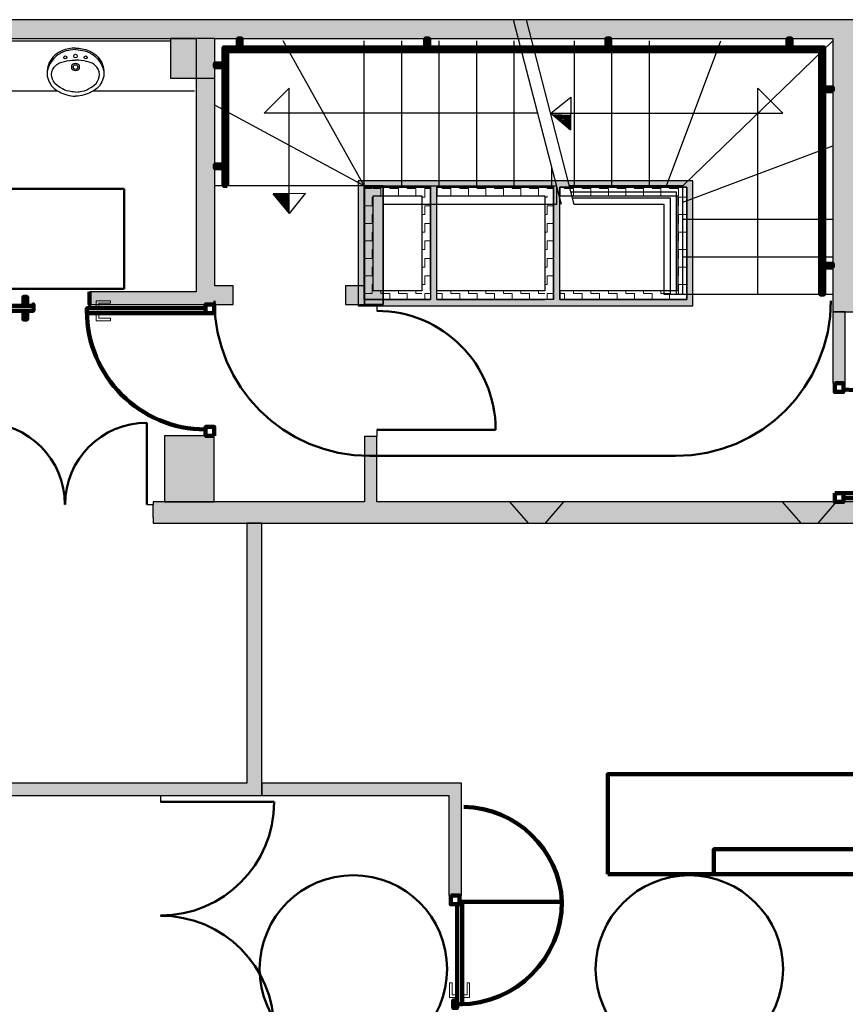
# Model space of a CAD drawing. Header units: metres. Extents: x -1 to 430, y -6 to 34.
# Tile 10 of 12: x 409 to 416, y 20 to 28. Entities that reach past the tile are written whole.
import ezdxf

# ---------------------------------------------------------------- set-up
doc = ezdxf.new("R2010")
doc.units = ezdxf.units.M
doc.linetypes.add('CONTINUA', pattern=[0])
doc.linetypes.add('VERDECKT', pattern=[9.525, 6.35, -3.175])
for name, color, linetype, lineweight in [('3D PB MURS', 7, 'CONTINUA', 25), ('3D PB MURS ASCENSOR TOTAL EDIFICI', 7, 'CONTINUA', 25), ('3D PB MURS NOUS', 7, 'CONTINUA', 25), ('3D PB PILAR', 7, 'CONTINUA', 25), ('PB ESCALES 2D', 7, 'CONTINUA', 25), ('PB MOBLES', 7, 'CONTINUA', 25)]:
    doc.layers.add(name, color=color, linetype=linetype, lineweight=lineweight)
pattern_1 = [(180, (-0.14, -0.14), (-0.07, -0.07), [0.07, -0.07]), (270, (-0.14, -0.14), (0.07, -0.07), [0.07, -0.07])]
pattern_2 = [(0, (0.14, 0.14), (0.07, 0.07), [0.07, -0.07]), (90, (0.14, 0.14), (-0.07, 0.07), [0.07, -0.07])]
pattern_3 = [(90, (-0.14, 0.14), (-0.07, 0.07), [0.07, -0.07]), (180, (-0.14, 0.14), (-0.07, -0.07), [0.07, -0.07])]

# ---------------------------------------------------------------- blocks, each defined once
blk = doc.blocks.new('OBJETO_COMPLEJO_0')
at = {"layer": '3D PB MURS', "color": 7, "linetype": 'CONTINUA', "lineweight": 25, "transparency": 33554687}
for points in [[(412.0277, 26.9008), (412.0277, 25.9495), (412.1777, 25.9495), (412.1777, 26.9008)], [(412.0277, 25.9495), (412.0277, 26.9008), (412.1777, 26.9008), (412.1777, 25.9495)], [(412.0277, 25.9495), (412.0277, 26.9008), (412.0277, 26.9008), (412.0277, 25.9495)], [(412.0277, 26.9008), (412.1777, 26.9008), (412.1777, 26.9008), (412.0277, 26.9008)], [(412.1777, 26.9008), (412.1777, 25.9495), (412.1777, 25.9495), (412.1777, 26.9008)], [(412.1777, 25.9495), (412.0277, 25.9495), (412.0277, 25.9495), (412.1777, 25.9495)]]:
    blk.add_lwpolyline(points, close=True, dxfattribs=at)
blk = doc.blocks.new('OBJETO_COMPLEJO_1')
at = {"layer": '3D PB MURS NOUS', "color": 240, "linetype": 'CONTINUA', "lineweight": 140, "transparency": 33554687}
for points in [[(411.0148, 28.0082), (411.0148, 28.078), (411.0448, 28.078), (411.0448, 28.0082), (411.0148, 28.0082)], [(412.5148, 28.0082), (412.5148, 28.078), (412.5448, 28.078), (412.5448, 28.0082), (412.5148, 28.0082)], [(413.9648, 28.0082), (413.9648, 28.078), (413.9948, 28.078), (413.9948, 28.0082), (413.9648, 28.0082)], [(415.4148, 28.0082), (415.4148, 28.078), (415.4448, 28.078), (415.4448, 28.0082), (415.4148, 28.0082)], [(410.9303, 26.9004), (410.9003, 26.9005), (410.9003, 28.0082), (415.7064, 28.0082), (415.7064, 26.0308), (415.6764, 26.0308), (415.6764, 27.9782), (410.9302, 27.9782), (410.9303, 26.9004)], [(410.9003, 27.8505), (410.8306, 27.8505), (410.8306, 27.8805), (410.9003, 27.8805), (410.9003, 27.8505)], [(415.7762, 27.6574), (415.7064, 27.6574), (415.7064, 27.6874), (415.7762, 27.6874), (415.7762, 27.6574)], [(410.9003, 27.0405), (410.8306, 27.0405), (410.8306, 27.0705), (410.9003, 27.0705), (410.9003, 27.0405)], [(415.7762, 26.2474), (415.7064, 26.2474), (415.7064, 26.2774), (415.7762, 26.2774), (415.7762, 26.2474)]]:
    blk.add_lwpolyline(points, close=True, dxfattribs=at)

msp = doc.modelspace()

# ---------------------------------------------------------------- hatches: boundary and pattern name
at = {"layer": '3D PB MURS', "linetype": 'CONTINUA', "lineweight": 18, "true_color": 0xa0a0a0, "transparency": 33554687}
for points in [[(421.2867, 28.2282), (407.2764, 28.2282), (407.2764, 28.0782), (408.7793, 28.0782), (408.7793, 28.0801), (408.8793, 28.0801), (408.8793, 28.0782), (421.2867, 28.0782)], [(410.8306, 25.9508), (410.8306, 28.0782), (410.6806, 28.0782), (410.6806, 25.9508)], [(415.7764, 28.0782), (415.7764, 25.8908), (415.9464, 25.8908), (415.9464, 28.0782)], [(412.1777, 25.9508), (412.1777, 26.9008), (412.0277, 26.9008), (412.0277, 25.9508)], [(410.8306, 25.9508), (410.9764, 25.9508), (410.9764, 26.1008), (410.8306, 26.1008)], [(411.8764, 25.9508), (412.0277, 25.9508), (412.0277, 26.1008), (411.8764, 26.1008)], [(409.8279, 25.9508), (410.6806, 25.9508), (410.6806, 26.0508), (409.8279, 26.0508)], [(412.127, 24.3712), (412.127, 24.8984), (412.027, 24.8984), (412.027, 24.3712)], [(417.7755, 24.3712), (410.3363, 24.3712), (410.3363, 24.3508), (410.3363, 24.3508), (410.3364, 24.2469), (410.3363, 24.2469), (410.3363, 24.2012), (413.3378, 24.2012), (413.4765, 24.201), (417.7755, 24.2012)], [(411.2064, 22.0208), (411.2064, 24.2005), (411.0864, 24.2006), (411.0864, 22.0208)], [(406.0864, 22.0208), (411.0864, 22.0208), (411.0864, 22.1208), (406.0864, 22.1208)], [(410.2764, 22.0199), (410.3964, 22.0199), (410.3964, 22.0208), (410.2764, 22.0208)]]:
    msp.add_hatch(color=253, dxfattribs=at).paths.add_polyline_path(points)
at = {"layer": '3D PB MURS ASCENSOR TOTAL EDIFICI', "linetype": 'CONTINUA', "lineweight": 18, "transparency": 33554687}
for points in [[(411.9764, 26.9396), (411.9764, 25.9396), (412.0264, 25.9396), (412.0264, 26.9396)], [(413.5914, 26.9396), (412.0264, 26.9396), (412.0264, 26.8896), (413.5914, 26.8896)], [(412.6064, 25.9896), (412.6064, 26.8896), (412.5564, 26.8896), (412.5564, 25.9896)], [(413.5914, 25.9896), (413.5914, 26.8896), (413.5414, 26.8896), (413.5414, 25.9896)], [(414.6569, 26.9396), (413.5914, 26.9396), (413.5914, 26.8896), (414.6569, 26.8896)], [(414.6569, 25.9396), (414.6569, 26.8896), (414.6069, 26.8896), (414.6069, 25.9396)], [(412.0264, 25.9396), (413.5414, 25.9396), (413.5414, 25.9896), (412.0264, 25.9896)], [(413.5414, 25.9396), (414.6069, 25.9396), (414.6069, 25.9896), (413.5414, 25.9896)]]:
    msp.add_hatch(color=40, dxfattribs=at).paths.add_polyline_path(points)
h = msp.add_hatch(dxfattribs=at)
h.set_pattern_fill('TRAMA', color=40, scale=0.07, angle=270, style=0, pattern_type=2)
h.set_pattern_definition([(270, (0.14, -0.14), (0.07, -0.07), [0.07, -0.07]), (360, (0.14, -0.14), (0.07, 0.07), [0.07, -0.07])])
h.paths.add_polyline_path([(412.0264, 26.8896), (412.0264, 25.9896), (412.0964, 25.9896), (412.0964, 26.8896)], flags=0)
h = msp.add_hatch(dxfattribs=at)
h.set_pattern_fill('TRAMA', color=40, scale=0.07, angle=180, style=0, pattern_type=2)
h.set_pattern_definition(pattern_1)
h.paths.add_polyline_path([(412.4864, 26.8896), (412.0964, 26.8896), (412.0964, 26.8196), (412.4864, 26.8196)], flags=0)
h = msp.add_hatch(dxfattribs=at)
h.set_pattern_fill('TRAMA', color=40, scale=0.07, angle=90, style=0, pattern_type=2)
h.set_pattern_definition(pattern_3)
h.paths.add_polyline_path([(412.5564, 25.9896), (412.5564, 26.8896), (412.4864, 26.8896), (412.4864, 25.9896)], flags=0)
h = msp.add_hatch(dxfattribs=at)
h.set_pattern_fill('TRAMA', color=40, scale=0.07, angle=180, style=0, pattern_type=2)
h.set_pattern_definition(pattern_1)
h.paths.add_polyline_path([(413.5414, 26.8896), (412.6064, 26.8896), (412.6064, 26.8196), (413.5414, 26.8196)], flags=0)
h = msp.add_hatch(dxfattribs=at)
h.set_pattern_fill('TRAMA', color=40, scale=0.07, angle=180, style=0, pattern_type=2)
h.set_pattern_definition(pattern_1)
h.paths.add_polyline_path([(414.6069, 26.8896), (413.5914, 26.8896), (413.5914, 26.8196), (414.6069, 26.8196)], flags=0)
h = msp.add_hatch(dxfattribs=at)
h.set_pattern_fill('TRAMA', color=40, scale=0.07, angle=90, style=0, pattern_type=2)
h.set_pattern_definition(pattern_3)
h.paths.add_polyline_path([(413.5414, 25.9896), (413.5414, 26.8196), (413.4714, 26.8196), (413.4714, 25.9896)], flags=0)
h = msp.add_hatch(dxfattribs=at)
h.set_pattern_fill('TRAMA', color=40, scale=0.07, angle=90, style=0, pattern_type=2)
h.set_pattern_definition(pattern_3)
h.paths.add_polyline_path([(414.6069, 25.9896), (414.6069, 26.8196), (414.5369, 26.8196), (414.5369, 25.9896)], flags=0)
h = msp.add_hatch(dxfattribs=at)
h.set_pattern_fill('TRAMA', color=40, scale=0.07, style=0, pattern_type=2)
h.set_pattern_definition(pattern_2)
h.paths.add_polyline_path([(412.4864, 25.9896), (412.4864, 26.0596), (412.0964, 26.0596), (412.0964, 25.9896)], flags=0)
h = msp.add_hatch(dxfattribs=at)
h.set_pattern_fill('TRAMA', color=40, scale=0.07, style=0, pattern_type=2)
h.set_pattern_definition(pattern_2)
h.paths.add_polyline_path([(412.6064, 25.9896), (413.4714, 25.9896), (413.4714, 26.0596), (412.6064, 26.0596)], flags=0)
h = msp.add_hatch(dxfattribs=at)
h.set_pattern_fill('TRAMA', color=40, scale=0.07, style=0, pattern_type=2)
h.set_pattern_definition(pattern_2)
h.paths.add_polyline_path([(413.5914, 25.9896), (414.5369, 25.9896), (414.5369, 26.0596), (413.5914, 26.0596)], flags=0)
at = {"layer": '3D PB MURS NOUS', "linetype": 'CONTINUA', "lineweight": 18, "transparency": 33554687}
for points in [[(415.8764, 25.3208), (415.8764, 25.8908), (415.7764, 25.8908), (415.7764, 25.3208)], [(413.6246, 24.3712), (413.1878, 24.3712), (413.3378, 24.2012), (413.4765, 24.201)], [(415.7764, 24.3712), (415.3705, 24.3712), (415.5205, 24.2012), (415.6591, 24.2011), (415.8071, 24.3711), (415.7764, 24.3711)]]:
    msp.add_hatch(color=220, dxfattribs=at).paths.add_polyline_path(points)
at = {"layer": '3D PB MURS NOUS', "linetype": 'CONTINUA', "lineweight": 18, "true_color": 0xff3838, "transparency": 33554687}
for points in [[(411.2064, 22.0208), (412.8042, 22.0208), (412.8042, 22.1208), (411.2064, 22.1208)], [(412.7042, 22.0208), (412.7042, 21.2208), (412.8042, 21.2208), (412.8042, 22.0208)]]:
    msp.add_hatch(color=20, dxfattribs=at).paths.add_polyline_path(points)
at = {"layer": '3D PB PILAR', "linetype": 'CONTINUA', "lineweight": 18, "transparency": 33554687}
for points in [[(410.4764, 27.7608), (410.8306, 27.7608), (410.8306, 28.0782), (410.4764, 28.0782)], [(410.4264, 24.3708), (410.8264, 24.3708), (410.8264, 24.9008), (410.4264, 24.9008)]]:
    msp.add_hatch(color=9, dxfattribs=at).paths.add_polyline_path(points)

# ---------------------------------------------------------------- linework, layer by layer
at = {"layer": '3D PB MURS', "color": 7, "linetype": 'CONTINUA', "lineweight": 25, "transparency": 33554687}
for p, q in [((421.2867, 28.2282), (407.2764, 28.2282)), ((408.8793, 28.0782), (410.6806, 28.0782)), ((410.6806, 28.0782), (410.6806, 26.0508)), ((410.8306, 28.0782), (415.7764, 28.0782)), ((410.8306, 26.1008), (410.8306, 28.0782)), ((415.7764, 28.0782), (415.7764, 25.8908)), ((412.1777, 26.9008), (412.0277, 26.9008)), ((412.0277, 26.9008), (412.0277, 26.1008)), ((412.1777, 25.9508), (412.1777, 26.9008)), ((410.9764, 26.1008), (410.8306, 26.1008)), ((410.9764, 25.9508), (410.9764, 26.1008)), ((412.0277, 26.1008), (411.8764, 26.1008)), ((411.8764, 26.1008), (411.8764, 25.9508)), ((410.6806, 26.0508), (409.8279, 26.0508)), ((409.8279, 26.0508), (409.8279, 25.9508)), ((409.8279, 25.9508), (410.6806, 25.9508)), ((410.6806, 25.9508), (410.8306, 25.9508)), ((410.8306, 25.9508), (410.9764, 25.9508)), ((411.8764, 25.9508), (412.0277, 25.9508)), ((412.0277, 25.9508), (412.1777, 25.9508)), ((412.127, 25.9495), (412.127, 25.8995)), ((415.7764, 25.8908), (415.9464, 25.8908)), ((412.027, 24.8984), (412.127, 24.8984)), ((412.027, 24.8984), (412.027, 24.3712)), ((412.127, 24.9484), (412.127, 24.8984)), ((412.127, 24.3712), (412.127, 24.8984)), ((409.6312, 24.3503), (409.6322, 24.3503)), ((410.2863, 24.3507), (410.3363, 24.3508)), ((412.027, 24.3712), (410.3363, 24.3712)), ((410.3363, 24.3712), (410.3363, 24.3508)), ((410.3364, 24.2469), (410.3363, 24.3508)), ((410.3363, 24.3508), (410.3363, 24.3508)), ((417.7755, 24.3712), (412.127, 24.3712)), ((410.3363, 24.2469), (410.3364, 24.2469)), ((410.3363, 24.2469), (410.3363, 24.2012)), ((410.3363, 24.2012), (413.3378, 24.2012)), ((411.2064, 24.2005), (411.0864, 24.2006)), ((411.0864, 24.2006), (411.0864, 22.1208)), ((411.2064, 22.0208), (411.2064, 24.2005)), ((413.3378, 24.2012), (413.4765, 24.201)), ((413.4765, 24.201), (417.7755, 24.2012)), ((411.0864, 22.1208), (408.7964, 22.1208)), ((406.0864, 22.0208), (410.2764, 22.0208)), ((410.2764, 22.0208), (410.2764, 22.0199)), ((410.3964, 22.0199), (410.2764, 22.0199)), ((410.3964, 22.0199), (410.3964, 22.0208)), ((410.3964, 22.0208), (411.0864, 22.0208)), ((410.3964, 22.0199), (410.3964, 21.9699)), ((411.0864, 22.0208), (411.2064, 22.0208)), ((410.3964, 21.0608), (410.3964, 21.0598))]:
    msp.add_line(p, q, dxfattribs=at)
at = {"layer": '3D PB MURS', "color": 202, "linetype": 'CONTINUA', "lineweight": 50, "transparency": 33554687}
for p, q in [((410.2863, 24.3507), (410.2859, 25.0049)), ((412.127, 24.9484), (413.0781, 24.9484)), ((410.3964, 21.9699), (411.3055, 21.9699))]:
    msp.add_line(p, q, dxfattribs=at)
for centre, radius, start, end in [((412.127, 24.9484), 0.9511, 0, 90), ((408.977, 24.3498), 0.6542, 0.04135, 90.04135), ((410.2863, 24.3507), 0.6542, 90.04135, 180.04135), ((410.3964, 21.9699), 0.909, 270, 0), ((410.3964, 20.1508), 0.909, 0, 90)]:
    msp.add_arc(centre, radius, start, end, dxfattribs=at)
at = {"layer": '3D PB MURS ASCENSOR TOTAL EDIFICI', "color": 7, "linetype": 'CONTINUA', "lineweight": 25, "transparency": 33554687}
for p, q in [((411.9764, 26.9396), (411.9764, 25.9396)), ((412.0264, 26.9396), (411.9764, 26.9396)), ((413.5914, 26.9396), (412.0264, 26.9396)), ((412.0264, 26.8896), (412.0964, 26.8896)), ((412.0264, 26.8896), (412.0264, 25.9896)), ((412.0964, 26.8896), (412.0264, 26.8896)), ((412.0264, 25.9896), (412.0264, 26.8896)), ((412.0964, 26.8896), (412.4864, 26.8896)), ((412.4864, 26.8896), (412.0964, 26.8896)), ((412.4864, 26.8896), (412.5564, 26.8896)), ((412.5564, 26.8896), (412.4864, 26.8896)), ((412.5564, 26.8896), (412.5564, 26.0596)), ((412.5564, 26.0596), (412.5564, 26.8896)), ((412.6064, 26.8896), (413.5414, 26.8896)), ((413.5414, 26.8896), (412.6064, 26.8896)), ((412.6064, 26.8896), (412.6064, 26.8196)), ((412.6064, 26.8196), (412.6064, 26.8896)), ((413.5414, 26.8196), (413.5414, 26.8896)), ((413.5414, 26.8896), (413.5414, 26.8196)), ((414.6569, 26.9396), (413.5914, 26.9396)), ((413.5914, 26.8896), (414.6069, 26.8896)), ((414.6069, 26.8896), (413.5914, 26.8896)), ((413.5914, 26.8896), (413.5914, 26.8196)), ((413.5914, 26.8196), (413.5914, 26.8896)), ((414.6069, 26.8196), (414.6069, 26.8896)), ((414.6069, 26.8896), (414.6069, 26.8196)), ((414.6569, 26.8896), (414.6569, 26.9396)), ((414.6569, 25.9396), (414.6569, 26.8896)), ((412.0964, 26.8196), (412.4864, 26.8196)), ((412.0964, 26.0596), (412.0964, 26.8196)), ((412.4864, 26.8196), (412.4864, 26.0596)), ((412.6064, 26.8196), (413.4714, 26.8196)), ((412.6064, 26.0596), (412.6064, 26.8196)), ((413.4714, 26.8196), (413.4714, 26.0596)), ((413.5414, 26.8196), (413.5414, 25.9896)), ((413.5414, 25.9896), (413.5414, 26.8196)), ((413.5914, 26.8196), (414.5369, 26.8196)), ((413.5914, 26.0596), (413.5914, 26.8196)), ((414.5369, 26.8196), (414.5369, 26.0596)), ((414.6069, 25.9896), (414.6069, 26.8196)), ((414.6069, 26.8196), (414.6069, 25.9896)), ((412.4864, 26.0596), (412.0964, 26.0596)), ((412.5564, 26.0596), (412.5564, 25.9896)), ((413.4714, 26.0596), (412.6064, 26.0596)), ((412.6064, 25.9896), (412.6064, 26.0596)), ((414.5369, 26.0596), (413.5914, 26.0596)), ((413.5914, 26.0596), (413.5914, 25.9896)), ((413.5914, 25.9896), (413.5914, 26.0596)), ((411.9764, 25.9396), (412.0264, 25.9396)), ((412.0264, 25.9896), (412.0964, 25.9896)), ((412.0964, 25.9896), (412.0264, 25.9896)), ((412.0264, 25.9396), (413.4714, 25.9396)), ((412.0964, 25.9896), (412.4864, 25.9896)), ((412.4864, 25.9896), (412.0964, 25.9896)), ((412.4864, 25.9896), (412.5564, 25.9896)), ((412.5564, 25.9896), (412.4864, 25.9896)), ((412.6064, 25.9896), (413.4714, 25.9896)), ((413.4714, 25.9896), (412.6064, 25.9896)), ((413.5414, 25.9896), (413.4714, 25.9896)), ((413.4714, 25.9396), (413.5414, 25.9396)), ((413.5414, 25.9396), (414.6069, 25.9396)), ((413.5914, 25.9896), (414.5369, 25.9896)), ((414.5369, 25.9896), (413.5914, 25.9896)), ((414.5369, 25.9896), (414.6069, 25.9896)), ((414.6069, 25.9896), (414.5369, 25.9896)), ((414.6069, 25.9396), (414.6569, 25.9396))]:
    msp.add_line(p, q, dxfattribs=at)
at = {"layer": '3D PB MURS NOUS', "color": 7, "linetype": 'CONTINUA', "lineweight": 25, "transparency": 33554687}
for p, q in [((415.8764, 25.8908), (415.7764, 25.8908)), ((415.7764, 25.8908), (415.7764, 25.3208)), ((415.8764, 25.3208), (415.8764, 25.8908)), ((415.8764, 25.3208), (415.7764, 25.3208)), ((413.6246, 24.3712), (413.1878, 24.3712)), ((413.1878, 24.3712), (413.3378, 24.2012)), ((413.4765, 24.201), (413.6246, 24.3712)), ((415.7764, 24.3712), (415.3705, 24.3712)), ((415.3705, 24.3712), (415.5205, 24.2012)), ((415.6591, 24.2011), (415.8071, 24.3711)), ((415.7764, 24.3712), (415.7764, 24.3712)), ((415.7764, 24.3712), (415.7764, 24.3711)), ((415.7764, 24.3711), (415.8071, 24.3711)), ((413.3378, 24.2012), (413.4765, 24.201)), ((415.5193, 24.2013), (415.6593, 24.2014)), ((415.5205, 24.2012), (415.6591, 24.2011)), ((412.8042, 22.1208), (411.2064, 22.1208)), ((411.2064, 22.1208), (411.2064, 22.0208)), ((412.8042, 22.0208), (412.8042, 22.1208)), ((411.2064, 22.0208), (412.7042, 22.0208)), ((412.7042, 22.0208), (412.7042, 21.2208)), ((412.8042, 21.2208), (412.8042, 22.0208)), ((412.8042, 21.2208), (412.7042, 21.2208))]:
    msp.add_line(p, q, dxfattribs=at)
at = {"layer": '3D PB MURS NOUS', "linetype": 'CONTINUA', "lineweight": 140, "transparency": 33554687}
for p, q in [((413.9755, 21.3914), (416.9255, 21.3914)), ((417.6255, 21.3914), (414.8255, 21.3914))]:
    msp.add_line(p, q, dxfattribs=at)
at = {"layer": '3D PB MURS NOUS', "color": 240, "linetype": 'CONTINUA', "lineweight": 140, "transparency": 33554687}
msp.add_line((412.8092, 21.1708), (413.6087, 21.1708), dxfattribs=at)
for points in [[(409.328, 25.9408), (409.298, 25.9408), (409.298, 26.0108), (409.328, 26.0108), (409.328, 25.9408)], [(409.828, 26.0508), (409.828, 26.0008), (409.828, 25.9508), (409.828, 26.0008), (409.828, 26.0508)], [(409.378, 25.9408), (408.428, 25.9408), (408.428, 25.9508), (408.428, 25.9008), (409.378, 25.9008), (409.378, 25.9508), (409.378, 25.9408)], [(410.8264, 25.8808), (410.8264, 25.9508), (410.7564, 25.9508), (410.7564, 25.8808), (410.8264, 25.8808)], [(409.328, 25.9008), (409.298, 25.9008), (409.298, 25.8308), (409.328, 25.8308), (409.328, 25.9008)], [(409.8064, 25.8808), (410.7564, 25.8808), (410.7564, 25.9008), (410.7564, 25.9208), (409.8064, 25.9208), (409.8064, 25.9008), (409.8064, 25.8808)], [(415.7914, 25.3208), (415.7914, 25.2508), (415.8614, 25.2508), (415.8614, 25.3208), (415.7914, 25.3208)], [(410.8264, 24.9008), (410.8264, 24.9708), (410.7564, 24.9708), (410.7564, 24.9008), (410.8264, 24.9008)], [(415.7914, 24.4411), (415.7914, 24.3711), (415.8614, 24.3711), (415.8614, 24.4411), (415.7914, 24.4411)], [(416.7112, 24.4411), (415.8614, 24.4411), (415.8614, 24.4211), (415.8614, 24.4011), (416.7112, 24.4011), (416.7112, 24.4211), (416.7112, 24.4411)], [(412.7192, 21.2208), (412.7192, 21.1508), (412.7892, 21.1508), (412.7892, 21.2208), (412.7192, 21.2208)], [(412.7692, 21.1508), (412.7692, 20.3513), (412.7892, 20.3513), (412.8092, 20.3513), (412.8092, 21.1708), (412.7892, 21.1708), (412.7892, 21.1508), (412.7692, 21.1508)], [(412.7692, 20.3813), (412.7392, 20.3813), (412.7392, 20.3213), (412.7692, 20.3213), (412.7692, 20.3813)]]:
    msp.add_lwpolyline(points, close=True, dxfattribs=at)
at = {"layer": '3D PB MURS NOUS', "color": 40, "linetype": 'CONTINUA', "lineweight": 18, "transparency": 33554687}
for points in [[(409.8664, 25.9208), (409.9164, 25.9208), (409.9164, 25.9308), (409.8664, 25.9308), (409.8664, 25.9208)], [(409.8814, 25.9308), (409.9014, 25.9308), (409.9014, 25.9608), (409.9964, 25.9608), (409.9964, 25.9808), (409.8814, 25.9808), (409.8814, 25.9308)], [(409.8664, 25.8708), (409.9164, 25.8708), (409.9164, 25.8808), (409.8664, 25.8808), (409.8664, 25.8708)], [(409.8814, 25.8708), (409.9014, 25.8708), (409.9014, 25.8408), (409.9964, 25.8408), (409.9964, 25.8208), (409.8814, 25.8208), (409.8814, 25.8708)], [(412.7592, 20.4063), (412.7592, 20.4263), (412.7292, 20.4263), (412.7292, 20.5213), (412.7092, 20.5213), (412.7092, 20.4063), (412.7592, 20.4063)], [(412.8692, 20.4063), (412.8692, 20.5213), (412.8492, 20.5213), (412.8492, 20.4263), (412.8192, 20.4263), (412.8192, 20.4063), (412.8692, 20.4063)], [(412.7592, 20.4413), (412.7592, 20.3913), (412.7692, 20.3913), (412.7692, 20.4413), (412.7592, 20.4413)], [(412.8092, 20.4413), (412.8092, 20.3913), (412.8192, 20.3913), (412.8192, 20.4413), (412.8092, 20.4413)]]:
    msp.add_lwpolyline(points, close=True, dxfattribs=at)
at = {"layer": '3D PB MURS NOUS', "linetype": 'CONTINUA', "lineweight": 140, "transparency": 33554687}
for points in [[(416.9755, 22.1914), (413.9755, 22.1914), (413.9755, 21.3914)], [(414.8255, 21.3914), (414.8255, 21.5914), (417.5755, 21.5914)]]:
    msp.add_lwpolyline(points, dxfattribs=at)
at = {"layer": '3D PB MURS NOUS', "color": 240, "linetype": 'CONTINUA', "lineweight": 140, "transparency": 33554687}
for centre, radius, start, end in [((410.7564, 25.9008), 0.95, 180, 270), ((415.8614, 24.4211), 0.8497, 0, 90), ((412.8097, 21.1308), 0.8, 2.86534, 88.99357), ((412.7892, 21.1708), 0.8195, 270, 0)]:
    msp.add_arc(centre, radius, start, end, dxfattribs=at)
at = {"layer": '3D PB PILAR', "color": 7, "linetype": 'CONTINUA', "lineweight": 25, "transparency": 33554687}
for p, q in [((410.8306, 28.0782), (410.4764, 28.0782)), ((410.4764, 28.0782), (410.4764, 27.7608)), ((410.8306, 27.7608), (410.8306, 28.0782)), ((410.4764, 27.7608), (410.8306, 27.7608)), ((410.8264, 24.9008), (410.4264, 24.9008)), ((410.4264, 24.9008), (410.4264, 24.3708)), ((410.8264, 24.3708), (410.8264, 24.9008)), ((410.4264, 24.3708), (410.8264, 24.3708))]:
    msp.add_line(p, q, dxfattribs=at)
at = {"layer": 'PB ESCALES 2D', "color": 7, "linetype": 'CONTINUA', "lineweight": 25, "transparency": 33554687}
for p, q in [((413.6043, 26.7508), (413.2218, 28.2298)), ((413.7076, 26.7508), (413.3251, 28.2298)), ((408.8764, 28.0608), (410.4764, 28.0608)), ((412.0264, 26.9008), (411.3769, 28.0608)), ((412.0264, 26.9008), (412.0264, 28.0608)), ((412.3264, 26.9008), (412.3264, 28.0608)), ((412.6264, 26.9008), (412.6264, 28.0608)), ((412.9264, 26.9008), (412.9264, 28.0608)), ((413.2264, 26.9008), (413.2264, 28.0608)), ((413.7064, 28.0608), (413.7064, 26.9008)), ((414.0064, 28.0608), (414.0064, 26.9008)), ((414.3064, 28.0608), (414.3064, 26.9008)), ((414.4464, 26.9008), (414.8814, 28.0608)), ((414.5764, 26.9008), (415.7764, 28.0608)), ((409.5848, 27.9711), (409.5674, 27.96)), ((409.6049, 27.9809), (409.5848, 27.9711)), ((409.6318, 27.9906), (409.6049, 27.9809)), ((409.625, 27.9746), (409.6083, 27.968)), ((409.6395, 27.9793), (409.625, 27.9746)), ((409.6613, 27.9979), (409.6318, 27.9906)), ((409.66, 27.9844), (409.6395, 27.9793)), ((409.6739, 27.9869), (409.66, 27.9844)), ((409.6879, 28.0017), (409.6613, 27.9979)), ((409.6941, 27.9892), (409.6739, 27.9869)), ((409.7154, 28.0031), (409.6879, 28.0017)), ((409.7154, 27.99), (409.6941, 27.9892)), ((409.7154, 28.0031), (409.7429, 28.0017)), ((409.7154, 27.99), (409.7366, 27.9892)), ((409.7366, 27.9892), (409.7569, 27.9869)), ((409.7429, 28.0017), (409.7694, 27.9979)), ((409.7569, 27.9869), (409.7707, 27.9844)), ((409.7694, 27.9979), (409.7989, 27.9906)), ((409.7707, 27.9844), (409.7913, 27.9793)), ((409.7913, 27.9793), (409.8058, 27.9746)), ((409.7989, 27.9906), (409.8258, 27.9809)), ((409.8058, 27.9746), (409.8224, 27.968)), ((409.8258, 27.9809), (409.846, 27.9711)), ((409.846, 27.9711), (409.8633, 27.96)), ((409.5109, 27.8964), (409.5058, 27.8863)), ((409.517, 27.9066), (409.5109, 27.8964)), ((409.5211, 27.8938), (409.5122, 27.8793)), ((409.525, 27.9183), (409.517, 27.9066)), ((409.5381, 27.916), (409.5211, 27.8938)), ((409.536, 27.9319), (409.525, 27.9183)), ((409.5517, 27.9475), (409.536, 27.9319)), ((409.5492, 27.9276), (409.5381, 27.916)), ((409.5612, 27.9383), (409.5492, 27.9276)), ((409.5674, 27.96), (409.5517, 27.9475)), ((409.5749, 27.9488), (409.5612, 27.9383)), ((409.5889, 27.9579), (409.5749, 27.9488)), ((409.5987, 27.9633), (409.5889, 27.9579)), ((409.6083, 27.968), (409.5987, 27.9633)), ((409.6049, 27.8886), (409.6269, 27.8949)), ((409.6269, 27.8949), (409.647, 27.8993)), ((409.647, 27.8993), (409.6706, 27.903)), ((409.6706, 27.903), (409.6892, 27.9048)), ((409.6892, 27.9048), (409.7154, 27.9057)), ((409.7416, 27.9048), (409.7154, 27.9057)), ((409.7601, 27.903), (409.7416, 27.9048)), ((409.7837, 27.8993), (409.7601, 27.903)), ((409.8038, 27.8949), (409.7837, 27.8993)), ((409.8259, 27.8886), (409.8038, 27.8949)), ((409.8224, 27.968), (409.8321, 27.9633)), ((409.8321, 27.9633), (409.8418, 27.9579)), ((409.8418, 27.9579), (409.8559, 27.9488)), ((409.8559, 27.9488), (409.8695, 27.9383)), ((409.8633, 27.96), (409.879, 27.9475)), ((409.8695, 27.9383), (409.8815, 27.9276)), ((409.879, 27.9475), (409.8947, 27.9319)), ((409.8815, 27.9276), (409.8926, 27.916)), ((409.8926, 27.916), (409.9097, 27.8938)), ((409.8947, 27.9319), (409.9058, 27.9183)), ((409.9058, 27.9183), (409.9138, 27.9066)), ((409.9097, 27.8938), (409.9186, 27.8793)), ((409.9138, 27.9066), (409.9198, 27.8964)), ((409.9198, 27.8964), (409.925, 27.8863)), ((409.4875, 27.8131), (409.4874, 27.7992)), ((409.4884, 27.8245), (409.4875, 27.8131)), ((409.4905, 27.8393), (409.4884, 27.8245)), ((409.4932, 27.8332), (409.4894, 27.817)), ((409.4946, 27.8565), (409.4905, 27.8393)), ((409.4966, 27.8443), (409.4932, 27.8332)), ((409.4987, 27.8693), (409.4946, 27.8565)), ((409.5039, 27.8628), (409.4966, 27.8443)), ((409.5058, 27.8863), (409.4987, 27.8693)), ((409.5122, 27.8793), (409.5039, 27.8628)), ((409.526, 27.8128), (409.5341, 27.835)), ((409.5341, 27.835), (409.5438, 27.8503)), ((409.5438, 27.8503), (409.5543, 27.8619)), ((409.5543, 27.8619), (409.5672, 27.8722)), ((409.5672, 27.8722), (409.5825, 27.8806)), ((409.5825, 27.8806), (409.6049, 27.8886)), ((409.8483, 27.8806), (409.8259, 27.8886)), ((409.8636, 27.8722), (409.8483, 27.8806)), ((409.8764, 27.8619), (409.8636, 27.8722)), ((409.8869, 27.8503), (409.8764, 27.8619)), ((409.8966, 27.835), (409.8869, 27.8503)), ((409.9047, 27.8128), (409.8966, 27.835)), ((409.9186, 27.8793), (409.9269, 27.8628)), ((409.925, 27.8863), (409.9321, 27.8693)), ((409.9269, 27.8628), (409.9341, 27.8443)), ((409.9321, 27.8693), (409.9362, 27.8565)), ((409.9341, 27.8443), (409.9375, 27.8332)), ((409.9362, 27.8565), (409.9402, 27.8393)), ((409.9375, 27.8332), (409.9414, 27.817)), ((409.9402, 27.8393), (409.9424, 27.8245)), ((409.9424, 27.8245), (409.9432, 27.8131)), ((409.9432, 27.8131), (409.9433, 27.7992)), ((409.4874, 27.7992), (409.4893, 27.7791)), ((409.4893, 27.7791), (409.4927, 27.7627)), ((409.4927, 27.7627), (409.4982, 27.7456)), ((409.4982, 27.7456), (409.5037, 27.733)), ((409.5233, 27.7916), (409.526, 27.8128)), ((409.5248, 27.7729), (409.5233, 27.7916)), ((409.5306, 27.7527), (409.5248, 27.7729)), ((409.5384, 27.7373), (409.5306, 27.7527)), ((409.5506, 27.7202), (409.5384, 27.7373)), ((409.8801, 27.7202), (409.8923, 27.7373)), ((409.8923, 27.7373), (409.9001, 27.7527)), ((409.9001, 27.7527), (409.9059, 27.7729)), ((409.9074, 27.7916), (409.9047, 27.8128)), ((409.9059, 27.7729), (409.9074, 27.7916)), ((409.9325, 27.7456), (409.927, 27.733)), ((409.938, 27.7627), (409.9325, 27.7456)), ((409.9415, 27.7791), (409.938, 27.7627)), ((409.9433, 27.7992), (409.9415, 27.7791)), ((408.8764, 27.6608), (409.571, 27.6608)), ((409.5037, 27.733), (409.5119, 27.7182)), ((409.5119, 27.7182), (409.524, 27.7012)), ((409.524, 27.7012), (409.5336, 27.6905)), ((409.5336, 27.6905), (409.5453, 27.6797)), ((409.5453, 27.6797), (409.5561, 27.6712)), ((409.5659, 27.7049), (409.5506, 27.7202)), ((409.5561, 27.6712), (409.5711, 27.6607)), ((409.5793, 27.6945), (409.5659, 27.7049)), ((409.5711, 27.6607), (409.5862, 27.6517)), ((409.5921, 27.686), (409.5793, 27.6945)), ((409.6113, 27.6753), (409.5921, 27.686)), ((409.6259, 27.6687), (409.6113, 27.6753)), ((409.6445, 27.6618), (409.6259, 27.6687)), ((409.6635, 27.6567), (409.6445, 27.6618)), ((409.6853, 27.6528), (409.6635, 27.6567)), ((409.7454, 27.6528), (409.7673, 27.6567)), ((409.7673, 27.6567), (409.7863, 27.6618)), ((409.7863, 27.6618), (409.8049, 27.6687)), ((409.8049, 27.6687), (409.8195, 27.6753)), ((409.8195, 27.6753), (409.8386, 27.686)), ((409.8386, 27.686), (409.8514, 27.6945)), ((409.8597, 27.6607), (409.8446, 27.6517)), ((409.8514, 27.6945), (409.8649, 27.7049)), ((409.8746, 27.6712), (409.8597, 27.6607)), ((409.8597, 27.6608), (410.6669, 27.6608)), ((409.8649, 27.7049), (409.8801, 27.7202)), ((409.8855, 27.6797), (409.8746, 27.6712)), ((409.8971, 27.6905), (409.8855, 27.6797)), ((409.9067, 27.7012), (409.8971, 27.6905)), ((409.9188, 27.7182), (409.9067, 27.7012)), ((409.927, 27.733), (409.9188, 27.7182)), ((411.2264, 27.4808), (411.4264, 27.6808)), ((411.4264, 26.6792), (411.4264, 27.6808)), ((415.1764, 26.0308), (415.1764, 27.6808)), ((415.1764, 27.6808), (415.3764, 27.4808)), ((409.5862, 27.6517), (409.6013, 27.6439)), ((409.6013, 27.6439), (409.6136, 27.6385)), ((409.6136, 27.6385), (409.6289, 27.6327)), ((409.6289, 27.6327), (409.6449, 27.6278)), ((409.6449, 27.6278), (409.6639, 27.6233)), ((409.6639, 27.6233), (409.6813, 27.6204)), ((409.6813, 27.6204), (409.6965, 27.6189)), ((409.698, 27.6515), (409.6853, 27.6528)), ((409.6965, 27.6189), (409.7154, 27.6183)), ((409.7154, 27.6508), (409.698, 27.6515)), ((409.7154, 27.6508), (409.7328, 27.6515)), ((409.7342, 27.6189), (409.7154, 27.6183)), ((409.7328, 27.6515), (409.7454, 27.6528)), ((409.7494, 27.6204), (409.7342, 27.6189)), ((409.7669, 27.6233), (409.7494, 27.6204)), ((409.7859, 27.6278), (409.7669, 27.6233)), ((409.8019, 27.6327), (409.7859, 27.6278)), ((409.8171, 27.6385), (409.8019, 27.6327)), ((409.8294, 27.6439), (409.8171, 27.6385)), ((409.8446, 27.6517), (409.8294, 27.6439)), ((413.5188, 27.4808), (413.6802, 27.6095)), ((413.6802, 27.6095), (413.6783, 27.3497)), ((412.0264, 26.9008), (410.8264, 27.5477)), ((413.4155, 27.4808), (411.2264, 27.4808)), ((413.5188, 27.4808), (415.3764, 27.4808)), ((413.5188, 27.4808), (413.6783, 27.3497)), ((414.5764, 26.7708), (415.7764, 27.2208)), ((413.5264, 26.9008), (413.5264, 27.0518)), ((412.0264, 26.9008), (410.8264, 26.9008)), ((412.0264, 26.9008), (413.5655, 26.9008)), ((413.5655, 26.9008), (413.5655, 26.7508)), ((414.5764, 26.9008), (413.6688, 26.9008)), ((414.5764, 26.0308), (414.5764, 26.9008)), ((411.5564, 26.8392), (411.2965, 26.8373)), ((411.4276, 26.6778), (411.2965, 26.8373)), ((411.4276, 26.6778), (411.5564, 26.8392)), ((414.5264, 26.8508), (413.6817, 26.8508)), ((414.4764, 26.8008), (413.6947, 26.8008)), ((414.4764, 26.0308), (414.4764, 26.8008)), ((414.5264, 26.0308), (414.5264, 26.8508)), ((413.5655, 26.7508), (412.1764, 26.7508)), ((414.4264, 26.7508), (413.7076, 26.7508)), ((414.4264, 26.0308), (414.4264, 26.7508)), ((415.7764, 26.6308), (414.5764, 26.6308)), ((415.7764, 26.3308), (414.5764, 26.3308)), ((414.5764, 26.0308), (414.4264, 26.0308)), ((415.7764, 26.0308), (414.5764, 26.0308))]:
    msp.add_line(p, q, dxfattribs=at)
for centre, radius in [((409.6339, 27.9277), 0.0122), ((409.7154, 27.9383), 0.0143), ((409.7968, 27.9277), 0.0122), ((409.7154, 27.8511), 0.0305), ((409.7154, 27.8511), 0.0187)]:
    msp.add_circle(centre, radius, dxfattribs=at)
for centre, radius, start, end in [((413.8582, 35.603), 8.1393, 267.70046, 268.73965), ((413.8582, 35.603), 8.1493, 267.79325, 268.74067), ((413.8582, 35.603), 8.1593, 267.88561, 268.7417), ((413.8582, 35.603), 8.1693, 267.97755, 268.74271), ((413.8582, 35.603), 8.1793, 268.06907, 268.74373), ((413.8582, 35.603), 8.1893, 268.16019, 268.74474), ((413.8582, 35.603), 8.1993, 268.25089, 268.74576), ((413.8582, 35.603), 8.2093, 268.34119, 268.74677), ((413.8582, 35.603), 8.2193, 268.43108, 268.74777), ((413.8582, 35.603), 8.2293, 268.52057, 268.74878), ((413.8582, 35.603), 8.2393, 268.60967, 268.74978), ((413.8582, 35.603), 8.2493, 268.69838, 268.75078), ((419.5499, 27.0172), 8.2493, 181.24922, 181.30162), ((419.5499, 27.0172), 8.2393, 181.25022, 181.39032), ((419.5499, 27.0172), 8.2293, 181.25122, 181.47943), ((419.5499, 27.0172), 8.2193, 181.25223, 181.56892), ((419.5499, 27.0172), 8.2093, 181.25323, 181.65881), ((419.5499, 27.0172), 8.1993, 181.25424, 181.74911), ((419.5499, 27.0172), 8.1893, 181.25525, 181.83981), ((419.5499, 27.0172), 8.1793, 181.25627, 181.93092), ((419.5499, 27.0172), 8.1693, 181.25728, 182.02245), ((419.5499, 27.0172), 8.1593, 181.2583, 182.11439), ((419.5499, 27.0172), 8.1493, 181.25933, 182.20675), ((419.5499, 27.0172), 8.1393, 181.26035, 182.29954)]:
    msp.add_arc(centre, radius, start, end, dxfattribs=at)
at = {"layer": 'PB MOBLES', "color": 202, "linetype": 'VERDECKT', "lineweight": 50, "transparency": 33554687}
for p, q in [((410.1061, 26.8762), (408.9061, 26.8762)), ((410.1061, 26.0762), (410.1061, 26.8762)), ((408.9061, 26.0762), (410.1061, 26.0762)), ((412.0689, 24.7391), (414.5187, 24.7391))]:
    msp.add_line(p, q, dxfattribs=at)
for centre in [(411.9392, 20.6339), (414.6282, 20.6331)]:
    msp.add_circle(centre, 0.75, dxfattribs=at)
for centre, start, end in [((412.0689, 25.9809), 180, 270), ((414.5187, 25.9809), 270, 0)]:
    msp.add_arc(centre, 1.2418, start, end, dxfattribs=at)

# ---------------------------------------------------------------- block references
at = {"layer": '3D PB MURS', "color": 7, "linetype": 'CONTINUA', "lineweight": 25, "transparency": 33554687}
msp.add_blockref('OBJETO_COMPLEJO_0', (0, 0), dxfattribs=at)
at = {"layer": '3D PB MURS NOUS', "color": 240, "linetype": 'CONTINUA', "lineweight": 140, "transparency": 33554687}
msp.add_blockref('OBJETO_COMPLEJO_1', (0, 0), dxfattribs=at)

doc.saveas('drawing.dxf')
